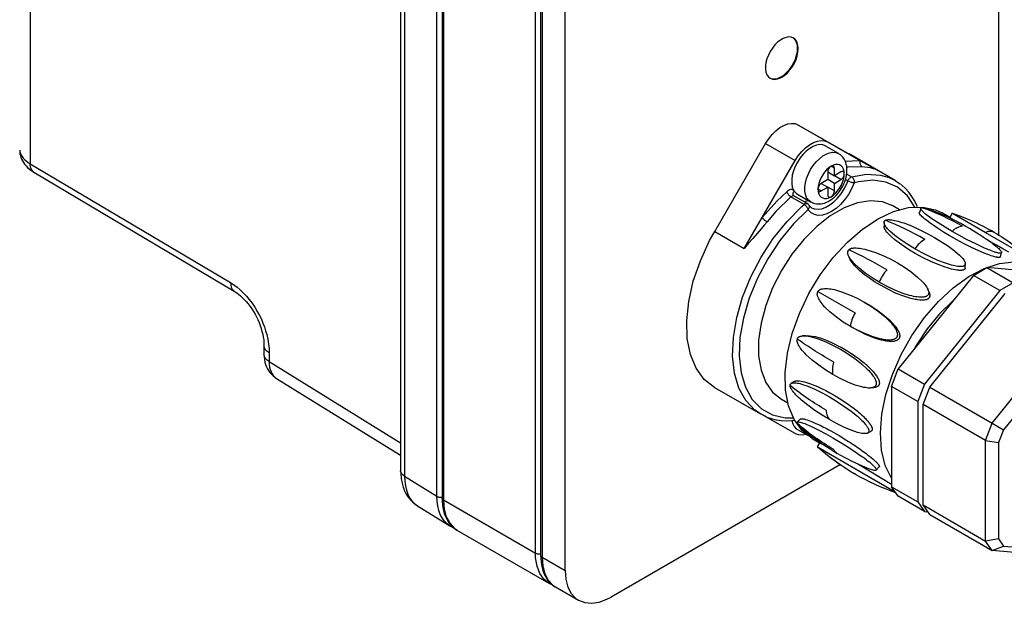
# Paper-space layout 'Blatt-1' of a CAD drawing. Header units: millimetres. Extents: x 0 to 594, y 0 to 420.
# Tile 12 of 19: x 415 to 521, y 196 to 259. Entities that reach past the tile are written whole.
import ezdxf

# ---------------------------------------------------------------- set-up
doc = ezdxf.new("R2010")
doc.units = ezdxf.units.MM
doc.layers.add('LAYER0', color=7, linetype='Continuous')

# ---------------------------------------------------------------- blocks, each defined once
blk = doc.blocks.new('View  0')
at = {"layer": 'LAYER0', "color": 136, "linetype": 'Continuous'}
for p, q in [((416.51, 293.89), (416.51, 243.65)), ((456.81, 273.55), (456.81, 210.02)), ((460.3, 207.87), (460.3, 271.54)), ((461, 271.13), (461, 207.44)), ((470.9, 201.73), (470.9, 265.42)), ((471.61, 265.01), (471.61, 201.32)), ((499.16, 247.83), (502.35, 246)), ((495.68, 245.82), (498.86, 243.98)), ((504.64, 244.72), (507.83, 242.88)), ((416.51, 243.65), (438.07, 230.87)), ((503.08, 243.17), (502.72, 243.37)), ((503.78, 241.94), (503.08, 242.35)), ((504.53, 241.8), (504.27, 241.95)), ((504.4, 242.53), (504.93, 242.23)), ((501.66, 240.72), (501.31, 240.92)), ((503.08, 240.72), (502.37, 241.12)), ((499.81, 239.27), (498.4, 240.09)), ((490.2, 236.37), (493.38, 234.54)), ((442.24, 223.29), (442.24, 222.36)), ((442.24, 222.36), (456.39, 213.61)), ((456.81, 210.02), (460.3, 207.87)), ((470.9, 201.73), (461, 207.44)), ((471.61, 201.32), (474.09, 199.89))]:
    blk.add_line(p, q, dxfattribs=at)
at = {"layer": 'LAYER0', "color": 4, "linetype": 'Continuous'}
for p, q in [((520.76, 290.52), (520.76, 235.98)), ((456.39, 274.15), (456.39, 210.62)), ((460.86, 271.33), (460.86, 207.65)), ((471.46, 265.21), (471.46, 201.52)), ((474.09, 199.89), (474.09, 263.58)), ((499.16, 247.83), (504.64, 244.72)), ((502.35, 246), (505.9, 243.97)), ((490.2, 236.37), (495.68, 245.82)), ((503.52, 244.74), (502.1, 245.56)), ((495.31, 237.86), (498.86, 243.98)), ((509.62, 241.84), (504.67, 244.7)), ((505.9, 243.97), (507.83, 242.88)), ((416.93, 242.73), (438.49, 229.95)), ((502.37, 242.76), (502.37, 241.94)), ((502.37, 242.76), (503.08, 242.35)), ((503.08, 242.35), (503.08, 243.17)), ((503.78, 242.76), (503.08, 242.35)), ((502.37, 241.94), (501.66, 241.53)), ((503.08, 241.53), (502.37, 241.94)), ((503.08, 241.53), (503.78, 241.94)), ((501.66, 241.53), (502.37, 241.12)), ((501.66, 240.72), (502.37, 241.12)), ((502.37, 241.12), (502.37, 240.31)), ((503.08, 240.72), (503.08, 241.53)), ((498.73, 240.18), (498.69, 240.22)), ((500.15, 239.36), (498.73, 240.18)), ((499.1, 240.36), (500.52, 239.55)), ((510.07, 238.7), (509.38, 239.1)), ((512.37, 238.85), (512.24, 238.4)), ((512.37, 238.85), (512.41, 238.9)), ((512.41, 238.9), (512.48, 238.92)), ((493.38, 234.54), (495.31, 237.86)), ((508.43, 237.33), (508.44, 237.43)), ((515.49, 237.88), (514.67, 238.35)), ((515.74, 238.31), (515.49, 237.87)), ((515.79, 238.28), (515.74, 238.31)), ((519.3, 236.25), (515.79, 238.28)), ((517.42, 237.67), (517.14, 237.79)), ((508.43, 237.33), (508.43, 236.92)), ((520.2, 236.3), (520.03, 236.41)), ((520.03, 236.4), (520.16, 236.33)), ((520.16, 236.33), (520.3, 236.25)), ((524.29, 233.37), (519.3, 236.25)), ((520.3, 236.25), (520.2, 236.3)), ((504.61, 233.73), (504.75, 233.42)), ((520.94, 233.62), (521.08, 234.08)), ((521.07, 234.15), (521.08, 234.08)), ((517.17, 232.46), (517.17, 232.87)), ((518.05, 231.64), (519.5, 232.48)), ((519.5, 232.48), (522.33, 230.85)), ((527.6, 231.75), (519.5, 232.48)), ((518.05, 231.64), (509.95, 221.57)), ((520.88, 230.01), (518.05, 231.64)), ((520.88, 230.01), (512.78, 219.93)), ((513.28, 229.84), (513.14, 230.15)), ((522.33, 230.85), (520.88, 230.01)), ((501.31, 229.9), (505.3, 227.59)), ((513.35, 219.61), (521.45, 229.68)), ((506.59, 228.58), (506.3, 228.75)), ((504.8, 226.15), (505.09, 225.98)), ((520.06, 215.73), (528.16, 225.81)), ((499.98, 225.15), (499.65, 225.12)), ((529.06, 224.69), (521.29, 215.02)), ((441.68, 224.09), (441.68, 223.16)), ((509.23, 219.7), (509.95, 221.57)), ((509.95, 221.57), (512.78, 219.93)), ((443.03, 220.56), (456.39, 212.29)), ((490.17, 219.59), (495.12, 216.73)), ((498.36, 219.95), (498.43, 220.02)), ((498.79, 220.22), (498.43, 220.02)), ((507.01, 219.53), (507.34, 219.56)), ((512.06, 218.07), (509.23, 219.7)), ((509.23, 219.7), (509.23, 208.9)), ((512.78, 219.93), (512.06, 218.07)), ((512.62, 217.74), (513.35, 219.61)), ((513.35, 219.61), (520.06, 215.73)), ((497.38, 218.31), (498.07, 217.91)), ((512.06, 218.07), (512.06, 207.27)), ((519.34, 213.86), (512.62, 217.74)), ((512.62, 206.94), (512.62, 217.74)), ((498.86, 214.62), (495.46, 216.55)), ((499.07, 215.78), (499.08, 215.84)), ((499.09, 215.71), (499.07, 215.78)), ((499.41, 216.18), (499.08, 215.84)), ((519.34, 213.86), (520.06, 215.73)), ((520.06, 215.73), (521.29, 215.02)), ((499.1, 215.05), (500.17, 214.44)), ((500.67, 214.1), (501.49, 213.63)), ((506.66, 214.67), (507.02, 214.88)), ((521.29, 215.02), (520.75, 213.65)), ((501.49, 213.63), (501.24, 213.19)), ((501.24, 213.19), (501.27, 213.18)), ((501.27, 213.18), (501.34, 213.14)), ((501.34, 213.14), (509.61, 208.36)), ((501.49, 213.63), (502.02, 213.36)), ((519.34, 213.86), (520.75, 213.65)), ((519.34, 203.06), (519.34, 213.86)), ((520.75, 213.65), (520.75, 203.28)), ((503.31, 212.53), (503.36, 212.49)), ((503.36, 212.49), (503.39, 212.48)), ((503.72, 211.28), (479.04, 197.03)), ((505.67, 211.31), (509.23, 209.18)), ((507.57, 210.69), (507.9, 211.04)), ((505.03, 210.43), (505.21, 210.33)), ((505.04, 210.43), (505.3, 210.27)), ((505.21, 210.33), (505.41, 210.22)), ((507.5, 210.66), (507.48, 210.66)), ((507.52, 210.66), (507.5, 210.66)), ((507.57, 210.69), (507.52, 210.66)), ((509.23, 208.9), (512.06, 207.27)), ((509.95, 207.87), (509.23, 208.9)), ((512.78, 206.24), (509.95, 207.87)), ((458.19, 206.86), (461.68, 204.7)), ((512.06, 207.27), (512.78, 206.24)), ((512.62, 206.94), (519.34, 203.06)), ((513.35, 205.91), (512.62, 206.94)), ((512.78, 206.24), (513.14, 206.21)), ((513.35, 205.91), (520.06, 202.03)), ((461.68, 204.7), (462.09, 204.49)), ((462.45, 204.24), (472.35, 198.52)), ((520.75, 203.28), (519.34, 203.06)), ((520.06, 202.03), (519.34, 203.06)), ((520.06, 202.03), (521.29, 202.52)), ((520.75, 203.28), (521.29, 202.52)), ((521.29, 202.52), (523.67, 202.31)), ((523.67, 201.71), (520.06, 202.03)), ((472.36, 198.52), (472.72, 198.35)), ((473.06, 198.12), (475.54, 196.69))]:
    blk.add_line(p, q, dxfattribs=at)
at = {"layer": 'LAYER0', "color": 4, "linetype": 'Continuous', "flags": 128}
for points in [[(498.67, 257.17), (498.43, 257.26), (498.17, 257.29), (497.88, 257.24), (497.57, 257.13), (497.27, 256.95), (496.96, 256.71), (496.67, 256.42), (496.41, 256.09), (496.17, 255.73), (495.97, 255.34), (495.82, 254.94), (495.71, 254.55), (495.66, 254.17), (495.66, 253.81), (495.71, 253.49), (495.82, 253.22), (495.97, 253), (496.17, 252.84)], [(497.35, 253), (497.66, 253.21), (497.95, 253.48), (498.23, 253.79), (498.49, 254.14), (498.7, 254.52), (498.88, 254.91), (499.01, 255.31), (499.09, 255.7), (499.12, 256.07), (499.09, 256.41), (499.01, 256.7), (498.88, 256.95), (498.7, 257.14), (498.63, 257.19)], [(497.42, 252.96), (497.73, 253.17), (498.03, 253.44), (498.3, 253.75), (498.56, 254.1), (498.77, 254.47), (498.95, 254.87), (499.08, 255.27), (499.16, 255.66), (499.19, 256.03), (499.16, 256.36), (499.08, 256.66), (498.95, 256.91), (498.77, 257.1), (498.67, 257.17)], [(496.14, 252.86), (496.38, 252.78), (496.65, 252.77), (496.94, 252.82), (497.25, 252.95), (497.35, 253)], [(496.17, 252.84), (496.41, 252.75), (496.67, 252.72), (496.96, 252.77), (497.27, 252.88), (497.42, 252.96)], [(495.68, 245.82), (496.01, 246.33), (496.38, 246.79), (496.79, 247.2), (497.21, 247.53), (497.65, 247.77), (498.07, 247.93), (498.47, 247.99), (498.85, 247.96), (499.16, 247.83)], [(498.86, 243.98), (499.19, 244.49), (499.57, 244.96), (499.97, 245.36), (500.4, 245.69), (500.83, 245.94), (501.25, 246.09), (501.66, 246.16), (502.03, 246.12), (502.35, 246)], [(415.39, 245.12), (415.39, 245.1), (415.4, 244.91), (415.42, 244.72), (415.47, 244.53), (415.52, 244.34), (415.6, 244.15), (415.69, 243.97), (415.8, 243.78), (415.92, 243.6), (416.07, 243.43), (416.24, 243.25), (416.45, 243.07), (416.69, 242.89), (416.93, 242.73)], [(502.1, 245.56), (501.82, 245.67), (501.5, 245.7), (501.15, 245.64), (500.79, 245.51), (500.42, 245.29), (500.05, 245.01), (499.71, 244.66), (499.39, 244.27), (499.1, 243.83), (498.87, 243.36), (498.68, 242.89), (498.55, 242.41), (498.49, 241.95), (498.49, 241.53), (498.55, 241.14), (498.68, 240.82), (498.75, 240.7)], [(502.52, 239.65), (502.7, 239.76), (502.89, 239.9), (503.08, 240.06), (503.26, 240.24), (503.43, 240.42), (503.58, 240.62), (503.73, 240.82), (503.86, 241.03), (503.98, 241.25), (504.09, 241.47), (504.19, 241.7), (504.27, 241.94), (504.33, 242.18), (504.38, 242.42), (504.42, 242.66), (504.43, 242.91), (504.43, 243.15), (504.4, 243.38), (504.36, 243.58), (504.3, 243.77), (504.23, 243.94), (504.16, 244.09), (504.07, 244.23), (503.97, 244.36), (503.85, 244.49), (503.73, 244.6), (503.6, 244.69), (503.52, 244.74)], [(504.64, 244.72), (504.67, 244.7)], [(502.72, 243.37), (502.66, 243.33), (502.6, 243.28), (502.55, 243.21), (502.5, 243.14), (502.45, 243.07), (502.42, 242.99), (502.39, 242.91), (502.38, 242.83), (502.37, 242.76)], [(502.97, 243.39), (502.93, 243.41), (502.87, 243.42), (502.82, 243.41), (502.75, 243.39), (502.72, 243.37)], [(503.08, 243.17), (503.07, 243.23), (503.06, 243.29), (503.03, 243.34), (502.99, 243.38), (502.97, 243.39)], [(504.03, 242.78), (503.99, 242.8), (503.93, 242.81), (503.88, 242.8), (503.82, 242.77), (503.78, 242.76)], [(504.14, 242.55), (504.13, 242.62), (504.12, 242.68), (504.09, 242.73), (504.06, 242.77), (504.03, 242.78)], [(503.78, 241.94), (503.85, 241.98), (503.91, 242.04), (503.96, 242.1), (504.01, 242.17), (504.06, 242.24), (504.09, 242.32), (504.12, 242.4), (504.13, 242.48), (504.14, 242.55)], [(508.97, 242.15), (509.62, 241.84)], [(509.62, 241.84), (510.21, 241.44)], [(498.75, 240.7), (498.96, 240.47), (499.1, 240.36)], [(501.66, 241.53), (501.6, 241.49), (501.54, 241.44), (501.49, 241.38), (501.44, 241.31), (501.39, 241.23), (501.36, 241.15), (501.33, 241.07), (501.32, 240.99), (501.31, 240.92)], [(501.31, 240.92), (501.32, 240.85), (501.33, 240.79), (501.36, 240.74), (501.39, 240.71), (501.41, 240.69)], [(501.41, 240.69), (501.46, 240.67), (501.51, 240.67), (501.57, 240.68), (501.63, 240.7), (501.66, 240.72)], [(502.72, 240.1), (502.79, 240.15), (502.85, 240.2), (502.9, 240.26), (502.95, 240.33), (502.99, 240.41), (503.03, 240.48), (503.06, 240.56), (503.07, 240.64), (503.08, 240.72)], [(512.04, 239), (512, 239.09), (511.73, 239.63), (511.43, 240.12), (511.1, 240.58), (510.73, 240.99), (510.33, 241.35), (510.25, 241.41)], [(509.38, 239.1), (508.24, 239.54), (506.96, 239.65), (505.57, 239.44), (504.12, 238.89), (502.64, 238.04), (501.18, 236.9), (499.79, 235.51), (498.51, 233.92), (497.38, 232.17), (496.43, 230.31), (495.69, 228.4), (495.18, 226.51), (494.92, 224.68), (494.92, 222.97), (495.18, 221.44), (495.69, 220.12), (496.43, 219.07), (497.38, 218.31)], [(500.52, 239.55), (500.54, 239.53), (500.69, 239.46), (500.83, 239.41), (500.99, 239.36), (501.15, 239.33), (501.31, 239.32), (501.48, 239.32), (501.66, 239.34), (501.84, 239.37), (502.02, 239.42), (502.22, 239.5), (502.42, 239.59), (502.52, 239.65)], [(502.37, 240.31), (502.38, 240.24), (502.39, 240.18), (502.42, 240.13), (502.45, 240.09), (502.47, 240.08)], [(502.47, 240.08), (502.52, 240.06), (502.57, 240.06), (502.63, 240.06), (502.69, 240.09), (502.72, 240.1)], [(500.67, 214.1), (499.6, 214.95), (498.75, 216.13), (498.15, 217.59), (497.83, 219.3), (497.79, 221.2), (498.03, 223.25), (498.55, 225.39), (499.32, 227.54), (500.34, 229.67), (501.56, 231.69), (502.96, 233.55), (504.49, 235.21), (506.11, 236.61), (507.78, 237.72), (509.45, 238.49), (511.06, 238.92), (512.58, 238.98), (513.95, 238.69), (514.67, 238.35)], [(515.74, 236.37), (514.99, 236.82), (514.25, 237.28), (513.58, 237.73), (513.03, 238.13), (512.9, 238.23), (512.78, 238.33), (512.68, 238.42), (512.59, 238.5), (512.52, 238.58), (512.46, 238.65), (512.42, 238.71), (512.4, 238.74), (512.39, 238.76), (512.38, 238.78), (512.37, 238.81), (512.37, 238.82), (512.37, 238.84), (512.37, 238.85)], [(512.48, 238.92), (512.5, 238.92), (512.52, 238.92), (512.54, 238.92), (512.56, 238.92), (512.59, 238.91), (512.62, 238.91), (512.65, 238.91), (512.69, 238.9), (512.73, 238.89), (512.78, 238.88), (512.83, 238.87), (512.89, 238.86), (512.94, 238.84), (513.01, 238.82), (513.07, 238.8), (513.14, 238.78), (513.29, 238.73), (513.38, 238.69)], [(520.09, 235.05), (519.68, 235.34), (519.36, 235.56), (519.13, 235.72), (518.98, 235.82), (518.87, 235.9), (518.73, 235.99), (518.58, 236.08), (518.42, 236.19), (518.02, 236.43), (517.63, 236.67), (517.24, 236.9), (516.68, 237.21), (516.04, 237.54), (515.31, 237.89), (514.44, 238.28), (513.38, 238.7)], [(508.44, 237.43), (508.45, 237.45), (508.47, 237.47), (508.48, 237.49), (508.49, 237.5), (508.51, 237.52), (508.52, 237.53), (508.54, 237.54), (508.56, 237.55)], [(508.56, 237.55), (508.58, 237.56), (508.6, 237.57), (508.62, 237.58), (508.64, 237.59), (508.67, 237.6), (508.7, 237.61), (508.74, 237.61), (508.78, 237.62), (508.82, 237.62), (508.87, 237.63), (508.93, 237.63), (508.98, 237.63), (509.04, 237.62), (509.11, 237.62), (509.18, 237.61), (509.25, 237.61), (509.4, 237.58), (509.56, 237.55), (509.74, 237.51), (509.93, 237.46), (510.12, 237.41), (510.33, 237.34), (510.55, 237.27), (511.37, 236.96), (512.22, 236.57), (513.07, 236.15), (513.86, 235.71), (514.62, 235.26), (515.35, 234.77), (516.01, 234.27), (516.55, 233.8), (516.68, 233.68), (516.79, 233.56), (516.89, 233.44), (516.97, 233.33), (517.04, 233.23), (517.1, 233.14), (517.14, 233.05), (517.15, 233.01), (517.16, 232.97), (517.17, 232.93), (517.17, 232.9), (517.17, 232.87)], [(520.83, 233.56), (520.81, 233.56), (520.79, 233.56), (520.76, 233.56), (520.73, 233.56), (520.7, 233.56), (520.67, 233.57), (520.63, 233.57), (520.59, 233.58), (520.55, 233.59), (520.5, 233.6), (520.45, 233.61), (520.35, 233.64), (520.23, 233.67), (520.1, 233.71), (519.97, 233.75), (519.82, 233.8), (519.61, 233.88), (519.39, 233.97), (519.14, 234.06), (518.89, 234.17), (518.62, 234.29), (517.84, 234.65), (517.05, 235.04), (516.24, 235.47), (515.42, 235.94), (514.83, 236.29), (514.29, 236.63), (513.81, 236.95), (513.37, 237.26), (512.99, 237.56), (512.82, 237.69), (512.67, 237.82), (512.54, 237.93), (512.44, 238.04), (512.35, 238.13), (512.29, 238.21), (512.27, 238.24), (512.25, 238.27), (512.24, 238.3), (512.23, 238.32), (512.22, 238.35), (512.22, 238.37), (512.22, 238.39), (512.23, 238.4)], [(515.89, 237.62), (515.84, 237.64), (515.74, 237.71), (515.65, 237.77), (515.58, 237.81), (515.56, 237.83), (515.54, 237.84), (515.52, 237.85), (515.5, 237.86), (515.49, 237.87), (515.49, 237.87), (515.48, 237.88), (515.48, 237.88), (515.48, 237.88)], [(517.14, 237.79), (516.96, 237.85), (516.51, 238.03), (516.36, 238.09), (516.22, 238.14), (516.08, 238.19), (516.02, 238.21), (515.96, 238.23), (515.91, 238.25), (515.88, 238.26), (515.86, 238.26), (515.84, 238.27), (515.83, 238.27), (515.82, 238.27), (515.82, 238.27), (515.81, 238.27), (515.81, 238.27)], [(490.17, 219.59), (489.07, 220.45), (488.2, 221.64), (487.59, 223.11), (487.24, 224.84), (487.18, 226.77), (487.4, 228.84), (487.89, 231), (488.65, 233.2), (489.64, 235.37), (490.2, 236.37)], [(517.04, 232.25), (517.01, 232.24), (516.99, 232.22), (516.96, 232.21), (516.93, 232.2), (516.9, 232.2), (516.87, 232.19), (516.84, 232.18), (516.8, 232.18), (516.77, 232.17), (516.73, 232.17), (516.66, 232.17), (516.59, 232.17), (516.51, 232.17), (516.43, 232.18), (516.35, 232.18), (516.26, 232.2), (516.07, 232.23), (515.88, 232.26), (515.68, 232.31), (515.47, 232.37), (515.24, 232.43), (515.01, 232.51), (514.24, 232.79), (513.45, 233.13), (512.63, 233.53), (511.79, 233.99), (511.16, 234.36), (510.59, 234.73), (510.07, 235.1), (509.6, 235.46), (509.19, 235.82), (509.02, 235.99), (508.87, 236.15), (508.74, 236.3), (508.63, 236.43), (508.54, 236.56), (508.48, 236.67), (508.46, 236.72), (508.44, 236.76), (508.43, 236.81), (508.42, 236.85), (508.42, 236.89), (508.41, 236.92)], [(511.74, 234.49), (510.99, 234.95), (510.25, 235.43), (509.59, 235.93), (509.05, 236.4), (508.92, 236.53), (508.81, 236.65), (508.71, 236.76), (508.63, 236.87), (508.56, 236.97), (508.51, 237.07), (508.47, 237.15), (508.45, 237.2), (508.44, 237.23), (508.43, 237.27), (508.43, 237.31), (508.43, 237.33)], [(516.86, 236.92), (516.73, 236.9), (516.59, 236.87), (516.45, 236.82), (516.31, 236.75), (516.17, 236.68), (516.02, 236.59), (515.88, 236.48), (515.74, 236.37)], [(520.97, 234.02), (520.95, 234.02), (520.93, 234.02), (520.91, 234.02), (520.89, 234.02), (520.86, 234.02), (520.83, 234.02), (520.79, 234.03), (520.76, 234.03), (520.72, 234.04), (520.67, 234.05), (520.62, 234.06), (520.56, 234.08), (520.5, 234.09), (520.44, 234.11), (520.38, 234.13), (520.31, 234.15), (520.16, 234.2), (520, 234.26), (519.83, 234.33), (519.65, 234.4), (519.45, 234.48), (519.25, 234.57), (519.03, 234.67), (518.23, 235.05), (517.37, 235.47), (516.53, 235.93), (515.74, 236.37)], [(520.2, 236.3), (520.08, 236.34), (519.97, 236.36), (519.84, 236.37), (519.71, 236.36), (519.58, 236.34), (519.44, 236.3), (519.3, 236.25)], [(512.8, 235.51), (512.66, 235.42), (512.52, 235.32), (512.38, 235.21), (512.24, 235.08), (512.11, 234.95), (511.98, 234.8), (511.86, 234.65), (511.74, 234.49)], [(521.87, 234.13), (521.22, 234.5), (520.53, 234.88), (519.81, 235.29), (519.48, 235.48)], [(504.61, 233.73), (504.57, 233.83), (504.55, 233.88), (504.54, 233.93), (504.53, 233.98), (504.53, 234.03), (504.52, 234.07), (504.52, 234.12), (504.53, 234.16), (504.53, 234.19), (504.54, 234.22), (504.55, 234.25), (504.56, 234.28), (504.57, 234.31), (504.59, 234.33), (504.6, 234.35), (504.62, 234.37), (504.63, 234.39)], [(504.63, 234.39), (504.65, 234.4), (504.67, 234.42), (504.69, 234.44), (504.72, 234.45), (504.74, 234.47), (504.77, 234.49), (504.81, 234.5), (504.84, 234.52), (504.88, 234.53), (504.93, 234.55), (504.98, 234.56), (505.04, 234.57), (505.1, 234.58), (505.16, 234.59), (505.22, 234.59), (505.29, 234.59), (505.44, 234.59), (505.6, 234.58), (505.77, 234.57), (505.96, 234.54), (506.15, 234.5), (506.36, 234.45), (506.57, 234.4), (507.38, 234.14), (508.23, 233.8), (509.07, 233.4), (509.86, 232.97), (510.61, 232.51), (511.35, 232), (512.02, 231.46), (512.57, 230.94), (512.7, 230.79), (512.82, 230.65), (512.92, 230.52), (513.01, 230.39), (513.08, 230.27), (513.14, 230.15), (513.14, 230.15)], [(517.04, 232.65), (517.02, 232.64), (517, 232.63), (516.98, 232.62), (516.96, 232.62), (516.93, 232.61), (516.9, 232.6), (516.86, 232.59), (516.82, 232.59), (516.78, 232.58), (516.73, 232.58), (516.67, 232.58), (516.62, 232.58), (516.56, 232.58), (516.49, 232.58), (516.43, 232.59), (516.35, 232.6), (516.2, 232.62), (516.04, 232.65), (515.86, 232.69), (515.68, 232.74), (515.48, 232.8), (515.27, 232.86), (515.05, 232.94), (514.23, 233.25), (513.38, 233.63), (512.53, 234.05), (511.74, 234.49)], [(520.08, 235.06), (520.42, 234.8), (520.55, 234.7), (520.66, 234.6), (520.77, 234.51), (520.85, 234.43), (520.93, 234.35), (520.99, 234.29), (521.03, 234.22), (521.05, 234.2), (521.06, 234.17), (521.07, 234.15)], [(507.9, 230.9), (507.14, 231.36), (506.4, 231.88), (505.73, 232.41), (505.18, 232.94), (505.05, 233.08), (504.94, 233.22), (504.84, 233.35), (504.75, 233.48), (504.67, 233.61), (504.62, 233.72), (504.61, 233.73)], [(513.25, 229.19), (513.23, 229.17), (513.21, 229.15), (513.18, 229.13), (513.16, 229.11), (513.13, 229.09), (513.1, 229.08), (513.07, 229.06), (513.04, 229.05), (513, 229.03), (512.97, 229.02), (512.93, 229.01), (512.89, 229), (512.82, 228.99), (512.74, 228.98), (512.66, 228.97), (512.57, 228.97), (512.48, 228.97), (512.38, 228.97), (512.27, 228.98), (512.03, 229.01), (511.9, 229.03), (511.76, 229.05), (511.62, 229.08), (511.47, 229.11), (511.32, 229.15), (510.54, 229.39), (509.73, 229.7), (508.9, 230.1), (508.03, 230.57), (507.41, 230.94), (506.85, 231.32), (506.33, 231.7), (505.87, 232.09), (505.46, 232.48), (505.28, 232.66), (505.13, 232.84), (505, 233.01), (504.88, 233.16), (504.79, 233.31), (504.74, 233.41)], [(520.94, 233.62), (520.94, 233.62), (520.94, 233.61), (520.93, 233.6), (520.92, 233.59), (520.91, 233.58), (520.9, 233.58), (520.89, 233.57), (520.88, 233.57), (520.86, 233.57), (520.85, 233.56), (520.83, 233.56)], [(521.08, 234.08), (521.07, 234.08), (521.07, 234.06), (521.06, 234.05), (521.05, 234.04), (521.04, 234.04), (521.03, 234.03), (521.01, 234.03), (521, 234.02), (520.98, 234.02), (520.97, 234.02)], [(509.23, 209.82), (508.56, 211.2), (508.15, 212.84), (508.03, 214.7), (508.18, 216.71), (508.62, 218.82), (509.32, 220.98), (510.27, 223.12), (511.43, 225.18), (512.78, 227.1), (514.28, 228.82), (515.88, 230.3), (517.54, 231.5), (519.21, 232.38), (520.84, 232.91), (522.39, 233.08), (523.81, 232.89), (524.93, 232.43)], [(517.17, 232.87), (517.17, 232.87), (517.17, 232.83), (517.17, 232.81), (517.16, 232.78), (517.15, 232.76), (517.14, 232.74), (517.12, 232.72), (517.11, 232.7), (517.09, 232.69), (517.08, 232.68), (517.06, 232.66), (517.04, 232.65)], [(517.18, 232.46), (517.18, 232.44), (517.17, 232.41), (517.16, 232.39), (517.15, 232.37), (517.14, 232.35), (517.13, 232.33), (517.12, 232.31), (517.1, 232.29), (517.08, 232.28), (517.06, 232.26), (517.04, 232.25)], [(501.31, 229.9), (501.32, 229.92), (501.34, 229.94), (501.35, 229.96), (501.37, 229.99), (501.39, 230.01), (501.42, 230.03), (501.45, 230.05), (501.48, 230.07), (501.52, 230.09), (501.56, 230.12), (501.6, 230.14), (501.65, 230.15), (501.7, 230.17), (501.76, 230.18), (501.82, 230.2), (501.88, 230.2), (502.02, 230.22), (502.16, 230.22), (502.32, 230.22), (502.5, 230.2), (502.68, 230.18), (502.88, 230.14), (503.08, 230.1), (503.86, 229.88), (504.69, 229.56), (505.52, 229.17), (506.3, 228.75), (506.3, 228.75)], [(513.12, 229.49), (513.1, 229.47), (513.08, 229.45), (513.06, 229.43), (513.04, 229.42), (513.01, 229.4), (512.98, 229.39), (512.95, 229.37), (512.91, 229.35), (512.87, 229.34), (512.82, 229.32), (512.77, 229.31), (512.71, 229.3), (512.66, 229.29), (512.59, 229.29), (512.53, 229.28), (512.46, 229.28), (512.31, 229.28), (512.15, 229.29), (511.98, 229.31), (511.8, 229.33), (511.6, 229.37), (511.4, 229.42), (511.18, 229.47), (510.38, 229.73), (509.53, 230.07), (508.69, 230.47), (507.9, 230.9)], [(513.14, 230.15), (513.18, 230.04), (513.2, 229.99), (513.21, 229.94), (513.22, 229.89), (513.23, 229.84), (513.23, 229.8), (513.23, 229.76), (513.23, 229.72), (513.22, 229.68), (513.21, 229.65), (513.2, 229.62), (513.19, 229.59), (513.18, 229.57), (513.17, 229.55), (513.15, 229.52), (513.14, 229.51), (513.12, 229.49)], [(438.48, 229.94), (438.59, 229.88), (438.76, 229.76), (438.95, 229.61), (439.14, 229.45), (439.35, 229.26), (439.56, 229.05), (439.77, 228.81), (439.98, 228.56), (440.19, 228.29), (440.38, 228.02), (440.56, 227.74), (440.73, 227.45), (440.88, 227.17), (441.01, 226.88), (441.15, 226.57), (441.27, 226.25), (441.38, 225.93), (441.47, 225.61), (441.55, 225.3), (441.6, 224.99), (441.65, 224.7), (441.67, 224.43), (441.68, 224.16), (441.68, 224.09)], [(504.8, 226.15), (504.04, 226.62), (503.29, 227.14), (502.6, 227.7), (502.02, 228.26), (501.88, 228.42), (501.75, 228.57), (501.64, 228.72), (501.54, 228.86), (501.46, 229), (501.39, 229.13), (501.33, 229.25), (501.31, 229.31), (501.29, 229.36), (501.27, 229.42), (501.26, 229.47), (501.25, 229.52), (501.24, 229.57), (501.24, 229.62), (501.24, 229.66), (501.25, 229.7), (501.25, 229.74), (501.26, 229.77), (501.26, 229.8), (501.27, 229.83), (501.28, 229.85), (501.3, 229.88), (501.31, 229.9)], [(513.28, 229.84), (513.31, 229.76), (513.33, 229.69), (513.35, 229.61), (513.36, 229.57), (513.36, 229.53), (513.36, 229.49), (513.36, 229.45), (513.36, 229.42), (513.35, 229.38), (513.34, 229.35), (513.33, 229.31), (513.31, 229.28), (513.3, 229.26), (513.28, 229.23), (513.27, 229.21), (513.25, 229.19)], [(506.3, 228.75), (507.06, 228.28), (507.81, 227.76), (508.5, 227.2), (509.08, 226.64), (509.22, 226.48), (509.35, 226.33), (509.46, 226.18), (509.56, 226.04), (509.64, 225.9), (509.72, 225.77), (509.77, 225.65), (509.79, 225.59), (509.81, 225.53), (509.83, 225.48), (509.84, 225.43), (509.85, 225.37), (509.86, 225.32), (509.86, 225.28), (509.86, 225.24), (509.86, 225.2), (509.85, 225.16), (509.84, 225.13), (509.84, 225.1), (509.83, 225.07), (509.82, 225.05), (509.81, 225.02), (509.79, 225)], [(506.59, 228.58), (506.81, 228.45), (507.31, 228.14), (507.79, 227.81), (508.24, 227.48), (508.66, 227.14), (509.03, 226.81), (509.34, 226.49), (509.61, 226.18), (509.82, 225.89), (509.88, 225.79), (509.93, 225.7), (509.98, 225.62), (510.02, 225.53), (510.05, 225.45), (510.07, 225.37), (510.09, 225.3), (510.1, 225.25), (510.11, 225.21), (510.11, 225.17), (510.11, 225.13), (510.11, 225.09), (510.11, 225.06), (510.1, 225.02), (510.1, 224.99), (510.09, 224.95), (510.08, 224.93), (510.07, 224.9), (510.06, 224.88), (510.04, 224.86)], [(515.84, 228.89), (514.4, 227.49), (513.06, 225.87), (511.88, 224.08), (511.63, 223.65)], [(505.3, 227.59), (505.2, 227.42), (505.12, 227.24), (505.04, 227.06), (504.97, 226.87), (504.91, 226.69), (504.86, 226.51), (504.83, 226.33), (504.8, 226.15)], [(509.79, 225), (509.78, 224.98), (509.76, 224.96), (509.75, 224.93), (509.73, 224.91), (509.71, 224.89), (509.68, 224.87), (509.65, 224.85), (509.62, 224.82), (509.59, 224.8), (509.54, 224.78), (509.5, 224.76), (509.45, 224.75), (509.4, 224.73), (509.34, 224.72), (509.28, 224.7), (509.22, 224.69), (509.08, 224.68), (508.94, 224.68), (508.78, 224.68), (508.6, 224.7), (508.42, 224.72), (508.22, 224.76), (508.02, 224.8), (507.24, 225.02), (506.41, 225.34), (505.58, 225.73), (504.8, 226.15)], [(510.04, 224.86), (510.03, 224.83), (510.01, 224.81), (510, 224.79), (509.98, 224.77), (509.96, 224.75), (509.94, 224.73), (509.92, 224.71), (509.9, 224.7), (509.85, 224.67), (509.8, 224.64), (509.75, 224.62), (509.7, 224.6), (509.62, 224.58), (509.54, 224.56), (509.46, 224.54), (509.37, 224.53), (509.27, 224.53), (509.17, 224.53), (508.99, 224.54), (508.81, 224.55), (508.65, 224.57), (508.58, 224.58), (508.55, 224.59), (508.53, 224.59), (508.52, 224.59), (508.52, 224.59), (508.52, 224.59), (508.52, 224.59), (508.52, 224.59), (508.52, 224.59), (508.14, 224.68), (507.74, 224.79), (507.32, 224.93), (506.89, 225.1), (506.43, 225.29), (505.96, 225.52), (505.61, 225.7), (505.34, 225.84), (505.09, 225.98)], [(502.92, 220.96), (502.16, 221.43), (501.39, 221.96), (500.67, 222.52), (500.04, 223.09), (499.89, 223.25), (499.74, 223.4), (499.61, 223.55), (499.5, 223.7), (499.4, 223.84), (499.31, 223.97), (499.23, 224.1), (499.2, 224.16), (499.17, 224.22), (499.15, 224.28), (499.13, 224.33), (499.11, 224.38), (499.09, 224.44), (499.08, 224.49), (499.07, 224.53), (499.07, 224.57), (499.07, 224.6), (499.07, 224.64), (499.07, 224.67), (499.07, 224.7), (499.07, 224.72), (499.08, 224.75), (499.09, 224.77)], [(499.09, 224.77), (499.09, 224.8), (499.1, 224.82), (499.11, 224.84), (499.13, 224.87), (499.14, 224.89), (499.16, 224.91), (499.18, 224.94), (499.2, 224.96), (499.23, 224.98), (499.26, 225.01), (499.3, 225.03), (499.34, 225.05), (499.38, 225.06), (499.43, 225.08), (499.48, 225.09), (499.53, 225.11), (499.65, 225.12)], [(499.65, 225.12), (499.65, 225.12), (499.78, 225.13), (499.92, 225.13), (500.08, 225.12), (500.25, 225.09), (500.43, 225.06), (500.61, 225.02), (501.35, 224.81), (502.14, 224.5), (502.95, 224.11), (503.73, 223.69), (504.5, 223.22), (505.27, 222.69), (505.99, 222.13), (506.61, 221.56), (506.77, 221.4), (506.91, 221.25), (507.04, 221.1), (507.16, 220.95), (507.26, 220.81), (507.35, 220.68), (507.42, 220.55), (507.45, 220.49), (507.48, 220.43), (507.51, 220.37), (507.53, 220.32), (507.55, 220.27), (507.56, 220.21), (507.57, 220.17), (507.58, 220.12), (507.59, 220.08), (507.59, 220.05), (507.59, 220.01), (507.59, 219.98), (507.59, 219.95), (507.58, 219.93), (507.58, 219.9), (507.57, 219.88)], [(499.98, 225.15), (500.17, 225.16), (500.42, 225.15), (500.69, 225.11), (501, 225.05), (501.54, 224.9), (502.11, 224.7), (502.71, 224.45), (503.35, 224.14), (503.61, 224), (503.8, 223.9), (503.99, 223.8), (504.17, 223.69), (504.35, 223.59), (504.53, 223.48), (504.84, 223.28), (505.14, 223.08), (505.44, 222.88), (505.73, 222.67), (506.01, 222.45), (506.28, 222.23), (506.64, 221.91), (506.96, 221.6), (507.24, 221.3), (507.48, 221.01), (507.55, 220.91), (507.62, 220.82), (507.68, 220.72), (507.73, 220.63), (507.78, 220.55), (507.82, 220.46), (507.85, 220.38), (507.87, 220.34), (507.88, 220.29), (507.89, 220.25), (507.9, 220.21), (507.91, 220.16), (507.91, 220.12), (507.92, 220.09), (507.92, 220.05), (507.92, 220.01), (507.91, 219.98), (507.91, 219.96), (507.9, 219.93), (507.9, 219.91)], [(441.68, 223.16), (441.69, 222.87), (441.73, 222.58), (441.78, 222.31), (441.86, 222.05), (441.95, 221.81), (442.06, 221.59), (442.18, 221.39), (442.32, 221.2), (442.48, 221), (442.66, 220.83), (442.85, 220.68), (443.03, 220.56)], [(503, 222.29), (502.95, 222.11), (502.91, 221.93), (502.89, 221.75), (502.87, 221.58), (502.87, 221.41), (502.87, 221.25), (502.89, 221.1), (502.92, 220.96)], [(507.01, 219.53), (507.01, 219.53), (506.88, 219.52), (506.73, 219.52), (506.58, 219.53), (506.41, 219.56), (506.23, 219.59), (506.04, 219.63), (505.31, 219.84), (504.51, 220.15), (503.7, 220.54), (502.92, 220.96)], [(498.3, 219.79), (498.31, 219.81), (498.31, 219.84), (498.31, 219.86), (498.32, 219.87), (498.32, 219.89), (498.33, 219.92), (498.34, 219.94), (498.36, 219.95)], [(502.55, 216.12), (501.78, 216.59), (500.99, 217.11), (500.23, 217.66), (499.55, 218.21), (499.38, 218.36), (499.21, 218.51), (499.07, 218.65), (498.93, 218.79), (498.81, 218.92), (498.7, 219.05), (498.6, 219.17), (498.56, 219.23), (498.52, 219.28), (498.49, 219.34), (498.45, 219.39), (498.42, 219.44), (498.4, 219.48), (498.38, 219.53), (498.36, 219.57), (498.34, 219.6), (498.33, 219.64), (498.32, 219.67), (498.32, 219.7), (498.31, 219.72), (498.31, 219.75), (498.31, 219.77), (498.3, 219.79)], [(498.43, 220.02), (498.45, 220.03), (498.49, 220.04), (498.52, 220.05), (498.56, 220.06), (498.6, 220.07), (498.7, 220.08), (498.81, 220.08), (498.93, 220.07), (499.07, 220.05), (499.21, 220.03), (499.38, 219.99), (499.55, 219.94), (500.23, 219.71), (500.99, 219.38), (501.78, 218.99), (502.55, 218.57), (503.32, 218.1), (504.11, 217.58), (504.87, 217.03), (505.55, 216.48), (505.72, 216.33), (505.88, 216.18), (506.03, 216.03), (506.16, 215.9), (506.29, 215.76), (506.4, 215.64), (506.49, 215.52), (506.53, 215.46), (506.57, 215.41), (506.61, 215.35), (506.64, 215.3), (506.67, 215.25), (506.7, 215.2), (506.72, 215.16), (506.74, 215.12), (506.75, 215.08), (506.76, 215.05), (506.77, 215.01), (506.78, 214.99), (506.78, 214.96), (506.79, 214.94), (506.79, 214.92), (506.79, 214.89)], [(498.79, 220.23), (498.81, 220.24), (498.84, 220.26), (498.88, 220.27), (498.92, 220.28), (498.96, 220.29), (499.07, 220.3), (499.19, 220.29), (499.33, 220.28), (499.49, 220.26), (499.66, 220.23), (499.85, 220.18), (500.51, 219.98), (501.25, 219.68), (501.69, 219.48), (502.14, 219.25), (502.59, 219.01), (503.06, 218.75), (503.93, 218.21), (504.72, 217.67), (504.89, 217.54), (505.05, 217.42), (505.21, 217.3), (505.37, 217.17), (505.52, 217.05), (505.67, 216.92), (505.82, 216.8), (505.93, 216.7), (506.03, 216.6), (506.14, 216.51), (506.24, 216.41), (506.33, 216.32), (506.42, 216.23), (506.5, 216.14), (506.59, 216.04), (506.67, 215.95), (506.75, 215.86), (506.82, 215.77), (506.88, 215.69), (506.94, 215.61), (506.99, 215.53), (507.01, 215.49), (507.03, 215.45), (507.06, 215.41), (507.07, 215.37), (507.09, 215.33), (507.11, 215.29), (507.11, 215.27), (507.12, 215.24), (507.13, 215.22), (507.13, 215.19), (507.14, 215.17), (507.14, 215.14), (507.14, 215.12), (507.14, 215.1)], [(507.57, 219.88), (507.56, 219.85), (507.55, 219.83), (507.54, 219.81), (507.53, 219.78), (507.52, 219.76), (507.5, 219.74), (507.48, 219.71), (507.45, 219.69), (507.43, 219.67), (507.39, 219.64), (507.36, 219.62), (507.32, 219.6), (507.27, 219.59), (507.23, 219.57), (507.18, 219.56), (507.12, 219.54), (507.01, 219.53)], [(507.9, 219.91), (507.89, 219.89), (507.88, 219.86), (507.87, 219.84), (507.86, 219.82), (507.84, 219.79), (507.83, 219.77), (507.8, 219.75), (507.78, 219.72), (507.76, 219.7), (507.73, 219.68), (507.7, 219.67), (507.67, 219.65), (507.64, 219.63), (507.56, 219.61), (507.48, 219.58), (507.4, 219.57), (507.35, 219.56)], [(495.12, 216.73), (494.53, 217.13)], [(495.77, 216.42), (495.12, 216.73)], [(495.81, 216.39), (496.28, 216.23), (496.81, 216.11), (497.35, 216.03), (497.92, 216), (498.5, 216.03), (498.79, 216.06)], [(499.41, 216.19), (499.41, 216.19), (499.43, 216.2), (499.45, 216.21), (499.48, 216.22), (499.51, 216.22), (499.54, 216.22), (499.58, 216.22), (499.69, 216.21), (499.82, 216.19), (499.96, 216.15), (500.14, 216.09), (500.33, 216.03), (500.69, 215.88), (501.09, 215.71), (501.53, 215.51), (501.71, 215.42), (501.9, 215.32), (502.09, 215.22), (502.29, 215.12), (502.49, 215.01), (502.7, 214.9), (503.58, 214.4), (504.43, 213.88), (504.61, 213.77), (504.8, 213.65), (504.98, 213.53), (505.16, 213.41), (505.34, 213.29), (505.52, 213.16), (505.7, 213.04), (505.86, 212.93), (506.02, 212.81), (506.18, 212.69), (506.34, 212.58), (506.5, 212.46), (506.65, 212.34), (506.85, 212.19), (507.03, 212.04), (507.2, 211.89), (507.36, 211.75), (507.43, 211.69), (507.5, 211.63), (507.56, 211.57), (507.62, 211.51), (507.67, 211.46), (507.72, 211.41), (507.74, 211.38), (507.77, 211.35), (507.79, 211.32), (507.81, 211.3), (507.83, 211.27), (507.84, 211.25), (507.86, 211.22), (507.87, 211.2), (507.89, 211.18), (507.9, 211.16)], [(502.19, 217.14), (502.2, 216.98), (502.22, 216.83), (502.25, 216.68), (502.29, 216.55), (502.34, 216.42), (502.4, 216.31), (502.47, 216.21), (502.55, 216.12)], [(498.51, 216.03), (498.61, 215.67), (498.76, 215.37), (498.97, 215.14), (499.1, 215.05)], [(499.08, 215.84), (499.09, 215.85), (499.11, 215.86), (499.13, 215.86), (499.15, 215.87), (499.17, 215.87), (499.2, 215.87), (499.23, 215.87), (499.31, 215.86), (499.4, 215.85), (499.5, 215.82), (499.61, 215.79), (499.74, 215.74), (499.89, 215.69), (500.04, 215.63), (500.67, 215.36), (501.39, 215), (502.16, 214.59), (502.92, 214.16), (503.7, 213.7), (504.51, 213.2), (505.31, 212.67), (506.04, 212.17), (506.23, 212.03), (506.41, 211.89), (506.58, 211.77), (506.73, 211.64), (506.88, 211.53), (507.01, 211.42), (507.12, 211.32), (507.18, 211.27), (507.23, 211.22), (507.27, 211.18), (507.32, 211.13), (507.36, 211.09), (507.39, 211.06), (507.43, 211.02), (507.45, 210.99), (507.48, 210.96), (507.5, 210.93), (507.52, 210.9), (507.53, 210.88), (507.54, 210.87), (507.55, 210.85), (507.56, 210.83), (507.57, 210.81)], [(499.98, 214.84), (499.92, 214.88), (499.78, 215), (499.65, 215.11), (499.53, 215.21), (499.48, 215.26), (499.43, 215.31), (499.38, 215.35), (499.34, 215.39), (499.3, 215.43), (499.26, 215.47), (499.23, 215.51), (499.2, 215.54), (499.18, 215.57), (499.16, 215.6), (499.14, 215.62), (499.13, 215.64), (499.11, 215.66), (499.1, 215.68), (499.09, 215.7), (499.09, 215.71)], [(506.66, 214.67), (506.64, 214.66), (506.61, 214.65), (506.57, 214.63), (506.53, 214.62), (506.49, 214.62), (506.4, 214.61), (506.29, 214.61), (506.16, 214.62), (506.03, 214.63), (505.88, 214.66), (505.72, 214.7), (505.55, 214.75), (504.87, 214.98), (504.11, 215.3), (503.32, 215.69), (502.55, 216.12)], [(509.23, 216.18), (509.23, 214.42), (509.23, 214.39)], [(500, 214.53), (499.6, 214.46), (499.22, 214.48), (498.88, 214.6), (498.86, 214.62)], [(499.97, 214.85), (500.28, 214.6), (500.5, 214.44), (500.78, 214.23), (501.2, 213.93), (501.77, 213.52), (502.5, 213.04), (503.36, 212.49)], [(506.79, 214.89), (506.79, 214.87), (506.79, 214.85), (506.78, 214.83), (506.78, 214.81), (506.77, 214.79), (506.76, 214.77), (506.75, 214.75), (506.74, 214.73), (506.72, 214.71), (506.7, 214.69), (506.67, 214.67), (506.66, 214.67)], [(507.14, 215.1), (507.14, 215.07), (507.14, 215.04), (507.13, 215.02), (507.13, 215), (507.12, 214.97), (507.11, 214.95), (507.1, 214.93), (507.08, 214.91), (507.07, 214.9), (507.05, 214.88), (507.03, 214.87)], [(501.34, 213.14), (501.88, 212.69), (502.35, 212.31), (502.76, 211.99), (503.11, 211.73), (503.4, 211.52), (503.63, 211.36), (503.76, 211.26), (503.87, 211.18), (503.95, 211.13), (504.02, 211.08), (504.09, 211.03), (504.19, 210.96), (504.33, 210.86), (504.42, 210.81), (504.52, 210.75), (504.63, 210.68), (504.75, 210.6), (504.89, 210.52), (505.03, 210.43)], [(507.48, 210.66), (507.45, 210.66), (507.42, 210.66), (507.35, 210.66), (507.26, 210.68), (507.16, 210.71), (507.04, 210.74), (506.91, 210.78), (506.77, 210.84), (506.61, 210.9), (506.52, 210.94)], [(507.9, 211.16), (507.9, 211.14), (507.91, 211.13), (507.91, 211.11), (507.92, 211.1), (507.92, 211.09), (507.92, 211.07), (507.91, 211.06), (507.91, 211.05), (507.9, 211.04), (507.9, 211.04)], [(456.39, 210.62), (456.4, 210.32), (456.44, 209.8), (456.54, 209.3), (456.67, 208.84), (456.82, 208.45), (457, 208.1), (457.2, 207.79), (457.42, 207.51), (457.69, 207.24), (457.97, 207.01), (458.19, 206.86)], [(507.57, 210.81), (507.58, 210.8), (507.58, 210.78), (507.59, 210.77), (507.59, 210.76), (507.59, 210.74), (507.59, 210.73), (507.59, 210.72), (507.58, 210.7), (507.57, 210.69), (507.57, 210.69)], [(460.86, 207.65), (460.86, 207.37), (460.9, 206.9), (460.98, 206.45), (461.09, 206.02), (461.24, 205.63), (461.43, 205.27), (461.64, 204.96), (461.88, 204.68), (462.15, 204.45), (462.43, 204.25), (462.46, 204.24)], [(471.46, 201.52), (471.47, 201.25), (471.51, 200.78), (471.59, 200.33), (471.7, 199.9), (471.85, 199.51), (472.04, 199.15), (472.25, 198.83), (472.49, 198.56), (472.75, 198.32), (473.04, 198.13), (473.06, 198.11)], [(474.09, 199.89), (474.16, 198.94), (474.38, 198.11), (474.75, 197.42), (475.24, 196.89), (475.54, 196.69)], [(475.54, 196.69), (476.2, 196.43), (476.94, 196.36), (477.75, 196.49), (478.6, 196.81), (479.04, 197.03)]]:
    blk.add_lwpolyline(points, dxfattribs=at)
at = {"layer": 'LAYER0', "color": 136, "linetype": 'Continuous', "flags": 128}
for points in [[(415.39, 245.12), (415.39, 245.1), (415.41, 244.93), (415.43, 244.85), (415.46, 244.76), (415.49, 244.67), (415.54, 244.58), (415.64, 244.42), (415.76, 244.26), (415.92, 244.09), (416.1, 243.94), (416.3, 243.79), (416.51, 243.65)], [(500.52, 239.55), (500.28, 239.74), (500.09, 240), (499.97, 240.33), (499.9, 240.71), (499.9, 241.14), (499.97, 241.6), (500.09, 242.07), (500.28, 242.55), (500.52, 243.01), (500.8, 243.45), (501.12, 243.85), (501.47, 244.19), (501.83, 244.48), (502.2, 244.69), (502.57, 244.83), (502.91, 244.88), (503.23, 244.85), (503.52, 244.74)], [(504.25, 243.91), (505.82, 243.98), (505.9, 243.97)], [(506.08, 243.31), (506.02, 243.36), (505.97, 243.41), (505.92, 243.48), (505.89, 243.55), (505.87, 243.63), (505.86, 243.72), (505.86, 243.81), (505.87, 243.89), (505.9, 243.97)], [(416.93, 242.73), (416.77, 242.87), (416.65, 243.04), (416.56, 243.27), (416.52, 243.52), (416.51, 243.65)], [(502.72, 243.37), (502.48, 243.2), (502.24, 242.99), (502.02, 242.74), (501.82, 242.46), (501.64, 242.16), (501.5, 241.85), (501.4, 241.53), (501.33, 241.22), (501.31, 240.92)], [(504.14, 242.55), (504.12, 242.82), (504.05, 243.06), (503.95, 243.26), (503.81, 243.41), (503.63, 243.51), (503.43, 243.56), (503.21, 243.55), (502.97, 243.49), (502.72, 243.37)], [(506.08, 243.31), (504.54, 243.26), (504.41, 243.24)], [(507.83, 242.88), (507.82, 242.88), (507.56, 243.01), (507.28, 243.11), (506.97, 243.19), (506.63, 243.25), (506.37, 243.29), (506.08, 243.31)], [(500.62, 238.91), (500.95, 238.78), (501.32, 238.75), (501.73, 238.81), (502.16, 238.97), (502.59, 239.22), (503.01, 239.55), (503.42, 239.95), (503.79, 240.42), (504.12, 240.93), (504.4, 241.47), (504.53, 241.8)], [(502.72, 240.1), (502.97, 240.27), (503.21, 240.48), (503.43, 240.73), (503.63, 241.01), (503.81, 241.31), (503.95, 241.63), (504.05, 241.95), (504.12, 242.26), (504.14, 242.55)], [(504.53, 241.8), (504.57, 241.88), (504.61, 241.96), (504.66, 242.03), (504.72, 242.09), (504.78, 242.14), (504.84, 242.19), (504.9, 242.22), (504.93, 242.23)], [(505.2, 241.58), (505.14, 241.58), (505.07, 241.6), (504.99, 241.61), (504.91, 241.64), (504.83, 241.67), (504.75, 241.7), (504.67, 241.73), (504.6, 241.77), (504.53, 241.8)], [(504.93, 242.23), (506.54, 242.51), (508.03, 242.42), (508.97, 242.15)], [(504.93, 242.23), (504.99, 242.19), (505.05, 242.13), (505.1, 242.07), (505.14, 241.99), (505.17, 241.91), (505.19, 241.83), (505.21, 241.74), (505.21, 241.66), (505.2, 241.58)], [(511.75, 238.99), (510.93, 240.21), (509.88, 241.11), (508.63, 241.66), (507.21, 241.86), (505.66, 241.69), (505.2, 241.58)], [(495.31, 237.86), (496.87, 239.62), (497.95, 240.64)], [(498.75, 240.7), (498.68, 240.78), (498.59, 240.83), (498.49, 240.86), (498.38, 240.86), (498.26, 240.83), (498.14, 240.77), (498.02, 240.69), (497.95, 240.64)], [(497.95, 240.64), (497.97, 240.57), (498.01, 240.51), (498.05, 240.44), (498.09, 240.37), (498.15, 240.3), (498.21, 240.24), (498.27, 240.18), (498.33, 240.13), (498.4, 240.09)], [(498.69, 240.22), (498.65, 240.28), (498.64, 240.35), (498.63, 240.42), (498.64, 240.49), (498.67, 240.57), (498.71, 240.64), (498.75, 240.7)], [(505.2, 241.58), (504.92, 240.95), (504.58, 240.34), (504.18, 239.77), (503.73, 239.27), (503.26, 238.84), (502.77, 238.5), (502.28, 238.25), (501.8, 238.12), (501.35, 238.09), (500.94, 238.17), (500.59, 238.36), (500.3, 238.66), (500.25, 238.72)], [(501.31, 240.92), (501.33, 240.65), (501.4, 240.41), (501.5, 240.21), (501.64, 240.06), (501.82, 239.96), (502.02, 239.91), (502.24, 239.92), (502.48, 239.99), (502.72, 240.1)], [(498.4, 240.09), (496.79, 238.51), (495.84, 237.4)], [(498.73, 240.18), (498.69, 240.19), (498.63, 240.2), (498.58, 240.19), (498.52, 240.17), (498.45, 240.13), (498.4, 240.09)], [(500.36, 239.64), (499.95, 239.57), (499.8, 239.56)], [(494.53, 217.13), (493.54, 218.17), (492.8, 219.51), (492.32, 221.12), (492.12, 222.95), (492.21, 224.96), (492.57, 227.09), (493.2, 229.28), (494.08, 231.47), (495.19, 233.6), (496.5, 235.61), (497.98, 237.44), (499.57, 239.05), (499.81, 239.27)], [(500.25, 238.72), (498.67, 237.17), (497.21, 235.39), (495.91, 233.43), (494.8, 231.35), (493.91, 229.2), (493.28, 227.05), (492.91, 224.95), (492.83, 222.98), (493.03, 221.17), (493.5, 219.6), (494.24, 218.29), (495.22, 217.29), (496.41, 216.63), (497.79, 216.32), (498.65, 216.31)], [(499.81, 239.27), (499.87, 239.32), (499.93, 239.35), (499.99, 239.37), (500.05, 239.38), (500.1, 239.38), (500.15, 239.36)], [(499.81, 239.27), (499.87, 239.23), (499.94, 239.18), (500, 239.12), (500.06, 239.06), (500.11, 238.99), (500.16, 238.92), (500.2, 238.85), (500.23, 238.79), (500.25, 238.72)], [(500.31, 239.2), (500.35, 239.14), (500.36, 239.08), (500.37, 239), (500.36, 238.93), (500.33, 238.85), (500.3, 238.78), (500.25, 238.72)], [(495.84, 237.4), (495.52, 237.03), (495.2, 236.65), (494.75, 236.14), (494.29, 235.62), (493.84, 235.09), (493.39, 234.56), (493.38, 234.54)], [(495.31, 237.86), (495.34, 237.81), (495.39, 237.76), (495.44, 237.71), (495.5, 237.65), (495.57, 237.59), (495.64, 237.54), (495.71, 237.49), (495.77, 237.44), (495.84, 237.4)], [(438.07, 230.87), (438.31, 230.72), (438.55, 230.55), (438.79, 230.37), (439.13, 230.08), (439.46, 229.76), (439.79, 229.41), (440.1, 229.04), (440.4, 228.63), (440.69, 228.21), (440.96, 227.76), (441.2, 227.31), (441.4, 226.91), (441.57, 226.5), (441.73, 226.09), (441.86, 225.68), (441.98, 225.27), (442.1, 224.76), (442.18, 224.25), (442.23, 223.76), (442.24, 223.29)], [(438.07, 230.87), (438.1, 230.59), (438.16, 230.36), (438.27, 230.16), (438.41, 230), (438.49, 229.95)], [(442.24, 223.29), (442.02, 223.44), (441.85, 223.62), (441.74, 223.81), (441.69, 224.01), (441.68, 224.09)], [(442.24, 222.36), (442.02, 222.52), (441.85, 222.69), (441.74, 222.88), (441.69, 223.08), (441.68, 223.16)], [(442.24, 222.36), (442.25, 222.06), (442.29, 221.77), (442.35, 221.5), (442.44, 221.26), (442.55, 221.04), (442.69, 220.85), (442.85, 220.69), (443.03, 220.56)], [(456.81, 210.02), (456.65, 210.14), (456.52, 210.27), (456.44, 210.41), (456.39, 210.56), (456.39, 210.62)], [(456.81, 210.02), (456.83, 209.49), (456.9, 208.99), (457.01, 208.52), (457.17, 208.09), (457.36, 207.71), (457.6, 207.37), (457.88, 207.09), (458.19, 206.86)], [(460.3, 207.87), (460.36, 207.83), (460.44, 207.81), (460.52, 207.79), (460.61, 207.78), (460.69, 207.78), (460.78, 207.79), (460.86, 207.8)], [(461.68, 204.7), (461.37, 204.93), (461.09, 205.22), (460.85, 205.55), (460.66, 205.93), (460.5, 206.36), (460.39, 206.83), (460.32, 207.33), (460.3, 207.87)], [(461, 207.44), (460.95, 207.48), (460.91, 207.53), (460.88, 207.57), (460.86, 207.62), (460.86, 207.65)], [(461, 207.44), (461.08, 206.49), (461.3, 205.66), (461.67, 204.97), (462.16, 204.44), (462.45, 204.24)], [(471.46, 201.67), (471.38, 201.65), (471.3, 201.64), (471.21, 201.64), (471.12, 201.65), (471.04, 201.67), (470.97, 201.7), (470.9, 201.73)], [(472.35, 198.52), (471.8, 198.97), (471.37, 199.58), (471.07, 200.35), (470.92, 201.24), (470.9, 201.73)], [(471.61, 201.32), (471.56, 201.36), (471.51, 201.4), (471.48, 201.45), (471.47, 201.5), (471.46, 201.52)], [(471.61, 201.32), (471.69, 200.37), (471.91, 199.54), (472.27, 198.85), (472.77, 198.31), (473.06, 198.12)]]:
    blk.add_lwpolyline(points, dxfattribs=at)
at = {"layer": 'LAYER0', "color": 4, "linetype": 'Continuous'}
for centre, radius, start, end in [((499.9, 238.93), 0.5, 33.6943, 60.0002), ((501.1, 239.7), 0.925, 212.5404, 239.086), ((504.59, 215.84), 24.39, 59.7952, 71.1162), ((497.83, 209.95), 29.62, 59.6522, 68.7691), ((508.17, 215.24), 24.27, 60.7345, 67.6154), ((482.57, 187.4), 51.91, 59.7297, 64.8485), ((511.82, 229.36), 4.21, 136.9907, 158.574), ((517.51, 231.38), 24.38, 228.366, 235.8113), ((517.89, 232.25), 25.33, 240.2013, 251.0224)]:
    blk.add_arc(centre, radius, start, end, dxfattribs=at)
at = {"layer": 'LAYER0', "color": 4, "linetype": 'Continuous', "extrusion": (0, 0, -1)}
for centre, radius, start, end in [((-507.12, 213.78), 26.06, 120.3954, 131.394), ((-528.75, 267.38), 51.91, 299.7293, 304.8478), ((-516.85, 242.88), 29.62, 299.6517, 308.7685), ((-515.12, 234.08), 24.39, 299.7948, 311.1156), ((-503.88, 213.29), 0.953, 307.0953, 337.4674), ((-516.78, 235.7), 26.81, 292.4908, 299.9767)]:
    blk.add_arc(centre, radius, start, end, dxfattribs=at)

psp = doc.layouts.new('Blatt-1')

# ---------------------------------------------------------------- block references
at = {"layer": 'LAYER0', "color": 4, "linetype": 'Continuous'}
psp.add_blockref('View  0', (0, 0), dxfattribs=at)

doc.saveas('drawing.dxf')
